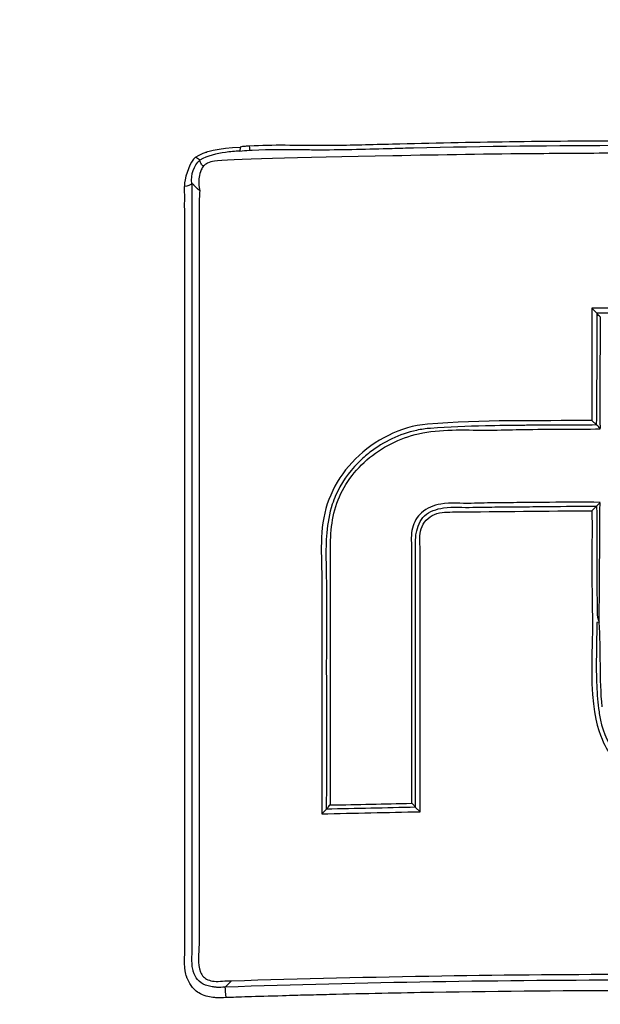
# Model space of a CAD drawing. Header units: millimetres. Extents: x 0 to 3390, y 0 to 1680.
# Tile 52 of 194: x 533.77 to 540.46, y 1199.64 to 1210.98. Entities that reach past the tile are written whole.
import ezdxf

# ---------------------------------------------------------------- set-up
doc = ezdxf.new("R2010")
doc.units = ezdxf.units.MM
doc.header["$LTSCALE"] = 0.2

# ---------------------------------------------------------------- blocks, each defined once
blk = doc.blocks.new('A$C15ab5bb0')
for p, q in [((-5.154, 794.078), (-5.157, 794.078)), ((-5.062, 794.119), (-5.053, 794.119)), ((-5.225, 793.849), (-5.223, 793.849)), ((-0.564, 790.975), (-0.617, 791.028)), ((-0.563, 790.04), (-0.617, 789.986)), ((-0.526, 790.079), (-0.565, 790.04)), ((-3.676, 786.549), (-3.676, 786.548)), ((-2.648, 786.57), (-2.648, 786.571)), ((-2.648, 786.569), (-2.596, 786.519)), ((-4.769, 784.572), (-4.842, 784.498))]:
    blk.add_line(p, q)
for centre, major_axis, ratio, start_param, end_param in [((-4.566, 794.216), (0.0059, -0.0761), 0.062232, 0.163035, 1.183418), ((-5.212, 794.059), (-0.0923, 0.0516), 0.147163, 3.855994, 4.486304), ((-0.06, 774.185), (-50.006, 0), 0.362668, 4.700906, 4.723522), ((-1051.957, -591.774), (1732.84, 1099.135), 0.485392, 0.652845, 0.653535), ((-78.526, 729.397), (104.793, -0.054), 0.897856, 0.731676, 0.732207), ((20.053, 773.864), (9.178, -46.576), 0.395447, 4.230812, 4.260562), ((-0.589, 790.789), (-0.014, -0.186), 0.482815, 2.496874, 3.016394), ((-2.352, 882.743), (108.558, 13.366), 0.877249, 4.593113, 4.601642), ((-4.84, 784.405), (-0.0056, 0.0998), 0.076047, 4.423919, 5.925568)]:
    blk.add_ellipse(centre, major_axis=major_axis, ratio=ratio, start_param=start_param, end_param=end_param)
for points, knots in [([(-33.29, 774.604), (-33.292, 774.793), (-33.29, 775.002), (-33.285, 775.345), (-33.283, 775.464), (-33.278, 775.715), (-33.274, 775.883), (-33.269, 776.081), (-33.265, 776.194), (-33.26, 776.384), (-33.258, 776.451), (-33.253, 776.593), (-33.252, 776.625), (-33.24, 776.988), (-33.231, 777.18), (-33.221, 777.382), (-33.218, 777.435), (-33.214, 777.512), (-33.215, 777.492), (-33.2, 777.754), (-33.183, 778.024), (-33.14, 778.536), (-33.126, 778.692), (-33.105, 778.9), (-33.098, 778.965), (-33.088, 779.057), (-33.085, 779.087), (-33.079, 779.144), (-33.08, 779.131), (-33.042, 779.464), (-33.015, 779.667), (-32.987, 779.875), (-32.979, 779.929), (-32.972, 779.985), (-32.97, 779.999), (-32.967, 780.021), (-32.97, 779.997), (-32.947, 780.16), (-32.927, 780.295), (-32.896, 780.502), (-32.885, 780.573), (-32.863, 780.715), (-32.846, 780.817), (-32.727, 781.545), (-32.563, 782.438), (-32.163, 784.069), (-32.004, 784.661), (-31.713, 785.616), (-31.608, 785.945), (-31.435, 786.456), (-31.375, 786.629), (-31.281, 786.892), (-31.25, 786.98), (-31.184, 787.158), (-31.136, 787.289), (-30.534, 788.89), (-29.734, 790.676), (-28.023, 793.563), (-27.367, 794.56), (-26.231, 796.077), (-25.827, 796.586), (-25.181, 797.351), (-24.959, 797.607), (-24.615, 797.989), (-24.499, 798.117), (-24.262, 798.372), (-24.117, 798.526), (-20.96, 801.825), (-17.237, 804.42), (-9.018, 807.951), (-4.524, 808.886), (0.003, 808.886)], [0, 0, 0, 0, 0.015625, 0.015625, 0.023438, 0.023438, 0.03125, 0.03125, 0.039063, 0.039063, 0.042969, 0.042969, 0.046875, 0.046875, 0.054688, 0.054688, 0.058594, 0.058594, 0.0625, 0.0625, 0.078125, 0.078125, 0.085938, 0.085938, 0.089844, 0.089844, 0.091797, 0.091797, 0.09375, 0.09375, 0.101563, 0.101563, 0.105469, 0.105469, 0.107422, 0.107422, 0.109375, 0.109375, 0.117188, 0.117188, 0.121094, 0.121094, 0.125, 0.125, 0.1875, 0.1875, 0.21875, 0.21875, 0.234375, 0.234375, 0.242188, 0.242188, 0.246094, 0.246094, 0.25, 0.25, 0.375, 0.375, 0.4375, 0.4375, 0.46875, 0.46875, 0.484375, 0.484375, 0.492188, 0.492188, 0.5, 0.5, 0.75, 0.75, 1, 1, 1, 1]), ([(-0.076, 797.531), (-2.58, 797.521), (-5.082, 797.017), (-7.417, 796.11), (-8.583, 795.657), (-9.705, 795.091), (-10.763, 794.428), (-11.821, 793.765), (-12.817, 793.005), (-13.733, 792.162)], [0, 0, 0, 0, 0.500317, 0.500317, 0.500317, 0.750106, 0.750106, 0.750106, 1, 1, 1, 1]), ([(-4.56, 794.187), (-4.577, 794.187), (-4.594, 794.186), (-4.63, 794.183), (-4.65, 794.183), (-4.669, 794.175)], [0.0000045, 0.0000045, 0.0000045, 0.0000045, 0.00514072, 0.00514072, 0.01100878, 0.01100878, 0.01100878, 0.01100878]), ([(1.487, 794.234), (1.223, 794.238), (0.954, 794.241), (0.686, 794.243), (0.562, 794.244), (0.437, 794.245), (0.311, 794.245), (0.188, 794.246), (0.065, 794.246), (-0.057, 794.246), (-0.111, 794.246), (-0.165, 794.246), (-0.22, 794.246), (-1.118, 794.244), (-2.017, 794.234), (-2.915, 794.209), (-3.15, 794.203), (-3.386, 794.196), (-3.621, 794.194), (-3.66, 794.194), (-3.699, 794.193), (-3.738, 794.194), (-4.012, 794.194), (-4.286, 794.204), (-4.56, 794.187)], [0.3262085, 0.3262085, 0.3262085, 0.3262085, 0.4171519, 0.4171519, 0.4171519, 0.4592281, 0.4592281, 0.4592281, 0.5000193, 0.5000193, 0.5000193, 0.5180194, 0.5180194, 0.5180194, 0.8169886, 0.8169886, 0.8169886, 0.8954968, 0.8954968, 0.8954968, 0.9084943, 0.9084943, 0.9084943, 1, 1, 1, 1]), ([(-4.56, 794.14), (-4.55, 794.14), (-4.54, 794.141), (-4.53, 794.142), (-4.329, 794.154), (-4.121, 794.15), (-3.912, 794.147), (-3.855, 794.147), (-3.799, 794.146), (-3.742, 794.146), (-3.466, 794.146), (-3.192, 794.155), (-2.917, 794.162), (-2.836, 794.164), (-2.754, 794.167), (-2.673, 794.168), (-1.856, 794.188), (-1.038, 794.196), (-0.22, 794.197), (-0.21, 794.197), (-0.201, 794.197), (-0.191, 794.197), (0.637, 794.197), (1.465, 794.189), (2.292, 794.174), (3.012, 794.161), (3.732, 794.141), (4.45, 794.119)], [0.0000003, 0.0000003, 0.0000003, 0.0000003, 0.0033485, 0.0033485, 0.0033485, 0.07269, 0.07269, 0.07269, 0.0914996, 0.0914996, 0.0914996, 0.1830059, 0.1830059, 0.1830059, 0.2100221, 0.2100221, 0.2100221, 0.4819771, 0.4819771, 0.4819771, 0.4851508, 0.4851508, 0.4851508, 0.7603192, 0.7603192, 0.7603192, 1, 1, 1, 1]), ([(-5.184, 794.061), (-5.246, 794.006), (-5.296, 793.853), (-5.308, 793.763), (-5.31, 793.747), (-5.31, 793.733), (-5.31, 793.722)], [0, 0, 0, 0, 0.8501312, 0.8501312, 0.8501312, 0.9995782, 0.9995782, 0.9995782, 0.9995782]), ([(-4.671, 794.129), (-4.727, 794.128), (-4.783, 794.124), (-4.839, 794.116), (-4.941, 794.102), (-5.043, 794.075), (-5.133, 794.027)], [0, 0, 0, 0, 0.352107, 0.352107, 0.352107, 1, 1, 1, 1]), ([(4.67, 794.02), (3.125, 794.081), (1.444, 794.107), (-0.554, 794.105), (-0.895, 794.103), (-1.795, 794.095), (-2.353, 794.087), (-4.016, 794.052), (-4.814, 794.036), (-4.993, 794.011), (-5.019, 794.004), (-5.051, 793.987), (-5.058, 793.983), (-5.071, 793.974), (-5.077, 793.969), (-5.09, 793.959)], [0, 0, 0, 0, 0.465464, 0.465464, 0.561231, 0.561231, 0.718362, 0.718362, 1.029528, 1.029528, 1.085773, 1.085773, 1.103148, 1.103148, 1.118361, 1.118361, 1.118361, 1.118361]), ([(-5.09, 793.959), (-5.101, 793.945), (-5.109, 793.93), (-5.128, 793.886), (-5.136, 793.858), (-5.148, 793.778), (-5.145, 793.727), (-5.133, 793.673)], [0.0012376, 0.0012376, 0.0012376, 0.0012376, 0.00689331, 0.00689331, 0.01671867, 0.01671867, 0.03370696, 0.03370696, 0.03370696, 0.03370696]), ([(-5.09, 793.959), (-5.106, 793.964), (-5.114, 793.977), (-5.127, 794.003), (-5.132, 794.017), (-5.133, 794.027)], [-0.0356341, -0.0356341, -0.0356341, -0.0356341, -0.01790175, -0.01790175, -0.00006093, -0.00006093, -0.00006093, -0.00006093]), ([(-4.831, 784.377), (-4.868, 784.375), (-4.903, 784.374), (-4.935, 784.375), (-4.952, 784.376), (-4.968, 784.378), (-4.983, 784.38), (-5.011, 784.383), (-5.036, 784.388), (-5.061, 784.396), (-5.09, 784.404), (-5.117, 784.416), (-5.143, 784.432), (-5.164, 784.445), (-5.184, 784.46), (-5.201, 784.478), (-5.206, 784.484), (-5.212, 784.49), (-5.217, 784.496), (-5.228, 784.509), (-5.239, 784.524), (-5.248, 784.54), (-5.26, 784.559), (-5.271, 784.58), (-5.279, 784.601), (-5.28, 784.605), (-5.282, 784.608), (-5.283, 784.612), (-5.292, 784.637), (-5.299, 784.662), (-5.302, 784.686), (-5.304, 784.699), (-5.305, 784.712), (-5.306, 784.725), (-5.308, 784.745), (-5.308, 784.766), (-5.309, 784.787), (-5.309, 784.802), (-5.308, 784.817), (-5.308, 784.831), (-5.308, 784.843), (-5.308, 784.855), (-5.307, 784.867), (-5.306, 784.947), (-5.307, 785.029), (-5.307, 785.113), (-5.307, 785.122), (-5.307, 785.131), (-5.307, 785.14), (-5.307, 785.152), (-5.307, 785.164), (-5.307, 785.176), (-5.307, 785.22), (-5.307, 785.264), (-5.307, 785.308), (-5.307, 785.374), (-5.307, 785.439), (-5.307, 785.503), (-5.307, 785.675), (-5.307, 785.841), (-5.307, 786.01), (-5.307, 786.18), (-5.307, 786.354), (-5.307, 786.543), (-5.307, 786.989), (-5.307, 787.415), (-5.307, 787.821), (-5.307, 787.914), (-5.307, 788.005), (-5.307, 788.095), (-5.307, 788.204), (-5.307, 788.311), (-5.307, 788.417), (-5.307, 788.61), (-5.307, 788.763), (-5.307, 788.983), (-5.307, 789.425), (-5.307, 789.845), (-5.307, 790.244), (-5.307, 790.443), (-5.307, 790.637), (-5.307, 790.826), (-5.307, 790.919), (-5.307, 791.003), (-5.307, 791.089), (-5.307, 791.179), (-5.307, 791.272), (-5.307, 791.377), (-5.307, 791.792), (-5.307, 792.156), (-5.307, 792.556), (-5.307, 792.602), (-5.307, 792.646), (-5.307, 792.691), (-5.307, 792.75), (-5.307, 792.809), (-5.307, 792.867), (-5.307, 792.887), (-5.307, 792.906), (-5.307, 792.925), (-5.307, 792.996), (-5.307, 793.068), (-5.307, 793.141), (-5.307, 793.223), (-5.307, 793.307), (-5.307, 793.39), (-5.307, 793.407), (-5.307, 793.424), (-5.307, 793.441), (-5.307, 793.446), (-5.307, 793.451), (-5.307, 793.456), (-5.308, 793.503), (-5.307, 793.548), (-5.307, 793.591), (-5.307, 793.637), (-5.308, 793.681), (-5.31, 793.722)], [0, 0, 0, 0, 0.009147, 0.009147, 0.009147, 0.013827, 0.013827, 0.013827, 0.021981, 0.021981, 0.021981, 0.03125, 0.03125, 0.03125, 0.038656, 0.038656, 0.038656, 0.041, 0.041, 0.041, 0.046375, 0.046375, 0.046375, 0.05319, 0.05319, 0.05319, 0.054437, 0.054437, 0.054437, 0.0625, 0.0625, 0.0625, 0.066686, 0.066686, 0.066686, 0.07332, 0.07332, 0.07332, 0.07793, 0.07793, 0.07793, 0.081555, 0.081555, 0.081555, 0.106021, 0.106021, 0.106021, 0.108687, 0.108687, 0.108687, 0.112224, 0.112224, 0.112224, 0.125, 0.125, 0.125, 0.14444, 0.14444, 0.14444, 0.196985, 0.196985, 0.196985, 0.25, 0.25, 0.25, 0.375, 0.375, 0.375, 0.403423, 0.403423, 0.403423, 0.4375, 0.4375, 0.4375, 0.5, 0.5, 0.5, 0.625, 0.625, 0.625, 0.6875, 0.6875, 0.6875, 0.718105, 0.718105, 0.718105, 0.75, 0.75, 0.75, 0.875, 0.875, 0.875, 0.889226, 0.889226, 0.889226, 0.908235, 0.908235, 0.908235, 0.914453, 0.914453, 0.914453, 0.9375, 0.9375, 0.9375, 0.963247, 0.963247, 0.963247, 0.968611, 0.968611, 0.968611, 0.970185, 0.970185, 0.970185, 0.984726, 0.984726, 0.984726, 1, 1, 1, 1]), ([(-4.842, 784.498), (-4.875, 784.496), (-4.906, 784.495), (-4.936, 784.496), (-4.95, 784.497), (-4.963, 784.498), (-4.976, 784.5), (-4.998, 784.502), (-5.018, 784.506), (-5.037, 784.512), (-5.077, 784.523), (-5.112, 784.542), (-5.14, 784.567), (-5.165, 784.59), (-5.185, 784.618), (-5.199, 784.652), (-5.204, 784.664), (-5.208, 784.677), (-5.211, 784.691), (-5.213, 784.7), (-5.215, 784.709), (-5.217, 784.719), (-5.219, 784.729), (-5.22, 784.74), (-5.221, 784.751), (-5.223, 784.769), (-5.223, 784.788), (-5.224, 784.807), (-5.224, 784.822), (-5.224, 784.837), (-5.223, 784.854), (-5.223, 784.864), (-5.223, 784.875), (-5.222, 784.885), (-5.221, 784.969), (-5.222, 785.051), (-5.222, 785.133), (-5.222, 785.142), (-5.222, 785.151), (-5.222, 785.16), (-5.222, 785.172), (-5.222, 785.184), (-5.222, 785.197), (-5.221, 785.306), (-5.221, 785.415), (-5.221, 785.524), (-5.221, 785.693), (-5.221, 785.862), (-5.221, 786.031), (-5.222, 786.732), (-5.222, 787.429), (-5.222, 788.12), (-5.222, 789.131), (-5.222, 790.131), (-5.222, 791.118), (-5.222, 791.656), (-5.222, 792.19), (-5.222, 792.721), (-5.222, 792.78), (-5.222, 792.839), (-5.222, 792.898), (-5.222, 792.917), (-5.222, 792.936), (-5.222, 792.955), (-5.222, 793.111), (-5.222, 793.266), (-5.222, 793.421), (-5.222, 793.438), (-5.222, 793.456), (-5.222, 793.473), (-5.222, 793.478), (-5.222, 793.483), (-5.222, 793.487), (-5.223, 793.532), (-5.222, 793.577), (-5.222, 793.623), (-5.222, 793.667), (-5.222, 793.713), (-5.223, 793.758)], [0, 0, 0, 0, 0.010062, 0.010062, 0.010062, 0.014732, 0.014732, 0.014732, 0.022474, 0.022474, 0.022474, 0.038587, 0.038587, 0.038587, 0.053436, 0.053436, 0.053436, 0.058881, 0.058881, 0.058881, 0.0625, 0.0625, 0.0625, 0.066372, 0.066372, 0.066372, 0.07265, 0.07265, 0.07265, 0.077598, 0.077598, 0.077598, 0.080651, 0.080651, 0.080651, 0.105383, 0.105383, 0.105383, 0.108131, 0.108131, 0.108131, 0.111786, 0.111786, 0.111786, 0.144674, 0.144674, 0.144674, 0.195896, 0.195896, 0.195896, 0.408495, 0.408495, 0.408495, 0.71965, 0.71965, 0.71965, 0.889381, 0.889381, 0.889381, 0.90824, 0.90824, 0.90824, 0.914392, 0.914392, 0.914392, 0.964224, 0.964224, 0.964224, 0.969761, 0.969761, 0.969761, 0.971374, 0.971374, 0.971374, 0.985891, 0.985891, 0.985891, 1, 1, 1, 1]), ([(-5.133, 793.673), (-5.14, 793.625), (-5.14, 793.549), (-5.141, 793.37), (-5.141, 793.292), (-5.142, 793.051), (-5.141, 792.888), (-5.141, 792.381), (-5.142, 792.03), (-5.141, 790.816), (-5.142, 789.943), (-5.142, 788.317), (-5.142, 787.567), (-5.142, 786.438), (-5.142, 786.066), (-5.142, 785.479), (-5.142, 785.301), (-5.142, 785.117), (-5.142, 785.055), (-5.141, 784.886), (-5.166, 784.77), (-5.117, 784.65), (-5.106, 784.633), (-5.077, 784.605), (-5.06, 784.593), (-5.018, 784.574), (-4.994, 784.568), (-4.905, 784.56), (-4.837, 784.574), (-4.769, 784.572)], [0.0001328, 0.0001328, 0.0001328, 0.0001328, 0.0174386, 0.0174386, 0.0310057, 0.0310057, 0.0590835, 0.0590835, 0.1183807, 0.1183807, 0.2649371, 0.2649371, 0.3884475, 0.3884475, 0.4494188, 0.4494188, 0.4840391, 0.4840391, 0.5014455, 0.5014455, 0.5319751, 0.5319751, 0.5379835, 0.5379835, 0.5433248, 0.5433248, 0.5493672, 0.5493672, 0.5651376, 0.5651376, 0.5651376, 0.5651376]), ([(-15.088, 793.518), (-18.331, 790.414), (-21.148, 785.006), (-21.681, 777.826), (-21.184, 773.803), (-19.526, 768.646), (-15.61, 762.952), (-8.601, 758.282), (-2.979, 757.137), (-0.076, 757.136)], [0, 0, 0, 0, 0.264213, 0.344715, 0.425217, 0.50572, 0.666724, 0.827729, 1, 1, 1, 1]), ([(-0.617, 792.319), (-0.617, 792.105), (-0.617, 791.891), (-0.617, 791.46), (-0.617, 791.245), (-0.617, 791.028)], [-0.1415347, -0.1415347, -0.1415347, -0.1415347, -0.0707672, -0.0707672, -0.0000013, -0.0000013, -0.0000013, -0.0000013]), ([(-0.076, 758.202), (-2.83, 758.204), (-8.142, 759.32), (-14.773, 763.849), (-18.293, 769.217), (-19.775, 774.059), (-20.15, 777.841), (-19.509, 784.437), (-16.789, 789.369), (-13.733, 792.162)], [0, 0, 0, 0, 0.172271, 0.333276, 0.49428, 0.574783, 0.655285, 0.735787, 1, 1, 1, 1]), ([(-0.617, 791.028), (-1.249, 791.018), (-1.883, 791.038), (-2.826, 790.958), (-3.122, 790.8), (-3.448, 790.478), (-3.629, 790.227), (-3.744, 789.8), (-3.721, 789.095), (-3.729, 788.55), (-3.727, 787.604), (-3.728, 787.051), (-3.728, 786.494)], [0.0000004, 0.0000004, 0.0000004, 0.0000004, 0.2645446, 0.2645446, 0.3968169, 0.3968169, 0.462953, 0.5290892, 0.5952253, 0.7645446, 0.7645446, 1, 1, 1, 1]), ([(-3.209, 790.572), (-3.041, 790.718), (-2.595, 790.945), (-1.978, 790.909), (-1.607, 790.919), (-1.49, 790.921)], [0.6137175, 0.6137175, 0.6137175, 0.6137175, 0.7094129, 0.8189764, 0.8678069, 0.8678069, 0.8678069, 0.8678069]), ([(-1.333, 790.971), (-1.358, 790.971), (-1.383, 790.971), (-1.408, 790.97), (-1.55, 790.969), (-1.697, 790.968), (-1.844, 790.964), (-2.056, 790.959), (-2.266, 790.951), (-2.476, 790.936), (-2.53, 790.932), (-2.584, 790.925), (-2.637, 790.913), (-2.832, 790.872), (-3.017, 790.781), (-3.174, 790.66)], [0.110195, 0.110195, 0.110195, 0.110195, 0.1206907, 0.1206907, 0.1206907, 0.181036, 0.181036, 0.181036, 0.2680045, 0.2680045, 0.2680045, 0.290607, 0.290607, 0.290607, 0.3738482, 0.3738482, 0.3738482, 0.3738482]), ([(-1.49, 790.921), (-1.463, 790.922), (-1.291, 790.925), (-0.963, 790.926), (-0.67, 790.928), (-0.523, 790.929)], [0.8678069, 0.8678069, 0.8678069, 0.8678069, 0.8793176, 0.9396588, 0.9991446, 0.9991446, 0.9991446, 0.9991446]), ([(-0.563, 790.975), (-0.704, 790.973), (-0.845, 790.973), (-0.986, 790.972), (-1.101, 790.972), (-1.216, 790.971), (-1.333, 790.971)], [0, 0, 0, 0, 0.0603453, 0.0603453, 0.0603453, 0.110195, 0.110195, 0.110195, 0.110195]), ([(-3.174, 790.66), (-3.197, 790.642), (-3.22, 790.623), (-3.242, 790.604), (-3.266, 790.582), (-3.289, 790.561), (-3.311, 790.538), (-3.42, 790.428), (-3.509, 790.3), (-3.569, 790.163), (-3.583, 790.13), (-3.596, 790.096), (-3.607, 790.062), (-3.642, 789.955), (-3.662, 789.843), (-3.672, 789.732), (-3.681, 789.629), (-3.681, 789.527), (-3.68, 789.425), (-3.679, 789.38), (-3.678, 789.335), (-3.677, 789.289), (-3.674, 789.121), (-3.674, 788.952), (-3.674, 788.782), (-3.674, 788.601), (-3.676, 788.421), (-3.676, 788.239)], [0.3738482, 0.3738482, 0.3738482, 0.3738482, 0.386309, 0.386309, 0.386309, 0.3999189, 0.3999189, 0.3999189, 0.4659759, 0.4659759, 0.4659759, 0.482011, 0.482011, 0.482011, 0.5319816, 0.5319816, 0.5319816, 0.577713, 0.577713, 0.577713, 0.5980123, 0.5980123, 0.5980123, 0.673415, 0.673415, 0.673415, 0.75386, 0.75386, 0.75386, 0.75386]), ([(-3.628, 788.135), (-3.628, 788.348), (-3.628, 788.774), (-3.627, 789.198), (-3.63, 789.618), (-3.633, 790.051), (-3.377, 790.426), (-3.209, 790.572)], [0.2309357, 0.2309357, 0.2309357, 0.2309357, 0.3266312, 0.4223266, 0.4223266, 0.518022, 0.6137175, 0.6137175, 0.6137175, 0.6137175]), ([(-2.596, 786.519), (-2.596, 787.125), (-2.596, 787.729), (-2.597, 788.627), (-2.596, 788.926), (-2.597, 789.373), (-2.595, 789.521), (-2.601, 789.743), (-2.58, 789.821), (-2.499, 789.905), (-2.434, 789.953), (-2.313, 789.972), (-1.709, 789.976), (-1.143, 789.985), (-0.617, 789.986)], [0, 0, 0, 0, 0.345066, 0.345066, 0.517599, 0.517599, 0.603865, 0.603865, 0.646998, 0.646998, 0.668565, 0.690132, 0.711698, 1, 1, 1, 1]), ([(-0.524, 790.083), (-0.718, 790.086), (-1.012, 790.084), (-1.409, 790.081), (-1.707, 790.077), (-1.908, 790.076), (-2.124, 790.067), (-2.326, 790.096), (-2.528, 790.015), (-2.591, 789.954), (-2.596, 789.949)], [0.0014228, 0.0014228, 0.0014228, 0.0014228, 0.1010837, 0.1532777, 0.2054717, 0.2576657, 0.2576657, 0.3184726, 0.3620537, 0.3660769, 0.3660769, 0.3660769, 0.3660769]), ([(-2.544, 789.93), (-2.489, 789.981), (-2.294, 790.044), (-2.101, 790.023), (-1.892, 790.029), (-1.699, 790.03), (-1.505, 790.032), (-1.41, 790.033)], [0.637913, 0.637913, 0.637913, 0.637913, 0.6814981, 0.7423106, 0.7423106, 0.7945094, 0.8463657, 0.8463657, 0.8463657, 0.8463657]), ([(-1.41, 790.033), (-1.409, 790.033), (-1.312, 790.034), (-1.031, 790.037), (-0.749, 790.039), (-0.564, 790.039)], [0.8463657, 0.8463657, 0.8463657, 0.8463657, 0.8467082, 0.898907, 1, 1, 1, 1]), ([(-0.617, 789.986), (-0.615, 789.609), (-0.62, 789.23), (-0.613, 788.807), (-0.612, 788.778), (-0.61, 788.639), (-0.614, 788.504), (-0.621, 788.203), (-0.623, 788.035), (-0.589, 787.569), (-0.53, 787.411), (-0.408, 787.157), (-0.297, 787.016), (-0.009, 786.763), (0.157, 786.674), (0.467, 786.558), (0.659, 786.539), (0.854, 786.536)], [-0.1841727, -0.1841727, -0.1841727, -0.1841727, -0.1815061, -0.1815061, -0.1812104, -0.1812104, -0.1710041, -0.1710041, -0.1585989, -0.1585989, -0.1362141, -0.1362141, -0.0999332, -0.0999332, -0.0584442, -0.0584442, 0, 0, 0, 0]), ([(-0.564, 790.039), (-0.56, 789.817), (-0.561, 789.596), (-0.561, 789.259), (-0.56, 789.145), (-0.559, 788.973), (-0.558, 788.917), (-0.556, 788.843), (-0.556, 788.833), (-0.556, 788.78), (-0.556, 788.743), (-0.535, 788.702)], [0.0003338, 0.0003338, 0.0003338, 0.0003338, 0.0715238, 0.0715238, 0.1082033, 0.1082033, 0.1262273, 0.1262273, 0.1315231, 0.1315231, 0.1430537, 0.1430537, 0.1430537, 0.1430537]), ([(-2.596, 789.949), (-2.646, 789.897), (-2.714, 789.754), (-2.694, 789.606), (-2.698, 789.375), (-2.696, 789.221), (-2.697, 788.911), (-2.696, 788.603), (-2.696, 788.132), (-2.696, 787.482), (-2.696, 786.974), (-2.696, 786.619)], [0.3660769, 0.3660769, 0.3660769, 0.3660769, 0.4056348, 0.4492159, 0.4492159, 0.5363781, 0.5363781, 0.6235403, 0.7107025, 0.7978647, 0.999416, 0.999416, 0.999416, 0.999416]), ([(-2.648, 789.656), (-2.647, 789.679), (-2.637, 789.778), (-2.599, 789.878), (-2.544, 789.93)], [0.58083033, 0.58083033, 0.58083033, 0.58083033, 0.59432786, 0.63791296, 0.63791296, 0.63791296, 0.63791296]), ([(-2.648, 789.361), (-2.648, 789.407), (-2.648, 789.454), (-2.65, 789.552), (-2.651, 789.604), (-2.648, 789.656)], [0.52397619, 0.52397619, 0.52397619, 0.52397619, 0.55074276, 0.55074276, 0.58083033, 0.58083033, 0.58083033, 0.58083033]), ([(-2.649, 788.156), (-2.649, 788.303), (-2.649, 788.598), (-2.649, 788.895), (-2.649, 789.151), (-2.648, 789.256), (-2.648, 789.361)], [0.2931791, 0.2931791, 0.2931791, 0.2931791, 0.3764023, 0.4635725, 0.4635725, 0.5239762, 0.5239762, 0.5239762, 0.5239762]), ([(-3.676, 788.239), (-3.676, 788.209), (-3.676, 788.179), (-3.676, 788.15), (-3.676, 788.145), (-3.676, 788.14), (-3.676, 788.135), (-3.675, 787.918), (-3.675, 787.699), (-3.675, 787.48), (-3.675, 787.17), (-3.676, 786.86), (-3.676, 786.549)], [0.75386, 0.75386, 0.75386, 0.75386, 0.7670013, 0.7670013, 0.7670013, 0.769117, 0.769117, 0.769117, 0.864819, 0.864819, 0.864819, 0.9998728, 0.9998728, 0.9998728, 0.9998728]), ([(-3.628, 786.599), (-3.628, 786.9), (-3.628, 787.414), (-3.628, 787.923), (-3.628, 788.135)], [0.0004356, 0.0004356, 0.0004356, 0.0004356, 0.1352403, 0.2309357, 0.2309357, 0.2309357, 0.2309357]), ([(-2.648, 786.571), (-2.648, 786.937), (-2.649, 787.458), (-2.649, 787.988), (-2.649, 788.149), (-2.649, 788.156)], [0.0001713, 0.0001713, 0.0001713, 0.0001713, 0.2020619, 0.2892321, 0.2931791, 0.2931791, 0.2931791, 0.2931791]), ([(-0.564, 788.01), (-0.56, 787.909), (-0.553, 787.808), (-0.541, 787.708), (-0.538, 787.682), (-0.534, 787.657), (-0.53, 787.632), (-0.482, 787.327), (-0.293, 787.051), (-0.036, 786.861)], [0.3473336, 0.3473336, 0.3473336, 0.3473336, 0.5, 0.5, 0.5, 0.538096, 0.538096, 0.538096, 1, 1, 1, 1]), ([(-3.676, 786.548), (-3.675, 786.55), (-3.672, 786.552), (-3.665, 786.56), (-3.662, 786.564), (-3.654, 786.574), (-3.65, 786.58), (-3.642, 786.589), (-3.64, 786.592), (-3.637, 786.596), (-3.635, 786.598), (-3.632, 786.601), (-3.631, 786.601), (-3.628, 786.599)], [0.000016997, 0.000016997, 0.000016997, 0.000016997, 0.001443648, 0.001443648, 0.002561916, 0.002561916, 0.003773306, 0.003773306, 0.004470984, 0.004470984, 0.004844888, 0.004844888, 0.005274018, 0.005274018, 0.005274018, 0.005274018]), ([(-2.696, 786.619), (-2.691, 786.621), (-2.688, 786.617), (-2.684, 786.613), (-2.682, 786.61), (-2.674, 786.601), (-2.67, 786.595), (-2.662, 786.586), (-2.659, 786.582), (-2.651, 786.574), (-2.649, 786.572), (-2.648, 786.57)], [0, 0, 0, 0, 0.000983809, 0.000983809, 0.002257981, 0.002257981, 0.004467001, 0.004467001, 0.0065658, 0.0065658, 0.009228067, 0.009228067, 0.009228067, 0.009228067]), ([(-3.676, 786.548), (-3.678, 786.545), (-3.693, 786.529), (-3.718, 786.504), (-3.726, 786.496), (-3.728, 786.494)], [0.00004977, 0.00004977, 0.00004977, 0.00004977, 0.001925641, 0.001925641, 0.005532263, 0.005532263, 0.005532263, 0.005532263]), ([(-3.728, 786.494), (-3.539, 786.499), (-3.351, 786.503), (-2.974, 786.512), (-2.785, 786.515), (-2.596, 786.519)], [-0.1133183, -0.1133183, -0.1133183, -0.1133183, -0.0566601, -0.0566601, -0.0000018, -0.0000018, -0.0000018, -0.0000018]), ([(-4.769, 784.572), (-3.962, 784.597), (-3.154, 784.616), (-1.581, 784.641), (-0.816, 784.647), (-0.051, 784.647)], [-0.4723935, -0.4723935, -0.4723935, -0.4723935, -0.2295171, -0.2295171, -0.000006, -0.000006, -0.000006, -0.000006]), ([(-0.051, 784.457), (-0.842, 784.457), (-1.655, 784.45), (-2.443, 784.437), (-2.838, 784.431), (-3.237, 784.422), (-3.638, 784.412), (-3.738, 784.41), (-3.838, 784.407), (-3.938, 784.405), (-4.037, 784.402), (-4.08, 784.401), (-4.235, 784.396), (-4.39, 784.392), (-4.517, 784.388), (-4.616, 784.385), (-4.716, 784.382), (-4.787, 784.379), (-4.831, 784.377)], [0, 0, 0, 0, 0.5, 0.5, 0.5, 0.75, 0.75, 0.75, 0.8125, 0.8125, 0.8125, 0.875, 0.875, 0.875, 0.9375, 0.9375, 0.9375, 1, 1, 1, 1])]:
    blk.add_open_spline(points, degree=3, knots=knots)
for points in [[(-5.184, 794.061), (-5.081, 794.125), (-4.908, 794.171), (-4.67, 794.175)], [(-4.669, 794.175), (-4.669, 794.161), (-4.67, 794.147), (-4.671, 794.133)], [(-4.671, 794.129), (-4.635, 794.136), (-4.605, 794.137), (-4.56, 794.14)], [(-5.223, 793.758), (-5.242, 793.863), (-5.198, 793.965), (-5.133, 794.027)], [(-5.224, 793.756), (-5.237, 793.74), (-5.274, 793.725), (-5.31, 793.722)], [(-5.137, 793.677), (-5.167, 793.704), (-5.196, 793.731), (-5.223, 793.758)], [(-5.223, 793.758), (-5.223, 793.758), (-5.223, 793.758), (-5.223, 793.758)], [(-0.559, 792.261), (-0.579, 792.281), (-0.598, 792.3), (-0.617, 792.319)], [(-0.563, 790.975), (-0.558, 791.402), (-0.558, 791.831), (-0.559, 792.261)], [(-0.535, 788.703), (-0.528, 789.161), (-0.528, 789.621), (-0.524, 790.079)], [(-0.561, 788.699), (-0.562, 788.47), (-0.572, 788.24), (-0.564, 788.01)], [(-0.535, 788.702), (-0.552, 788.699), (-0.557, 788.699), (-0.561, 788.699)], [(-0.5, 787.727), (-0.531, 788.05), (-0.511, 788.375), (-0.535, 788.702)], [(-2.648, 786.57), (-2.991, 786.563), (-3.333, 786.556), (-3.676, 786.548)], [(-0.051, 784.579), (-1.65, 784.578), (-3.249, 784.552), (-4.841, 784.498)]]:
    blk.add_open_spline(points, degree=3)

msp = doc.modelspace()

# ---------------------------------------------------------------- block references
msp.add_blockref('A$C15ab5bb0', (540.982, 415.338))

doc.saveas('drawing.dxf')
